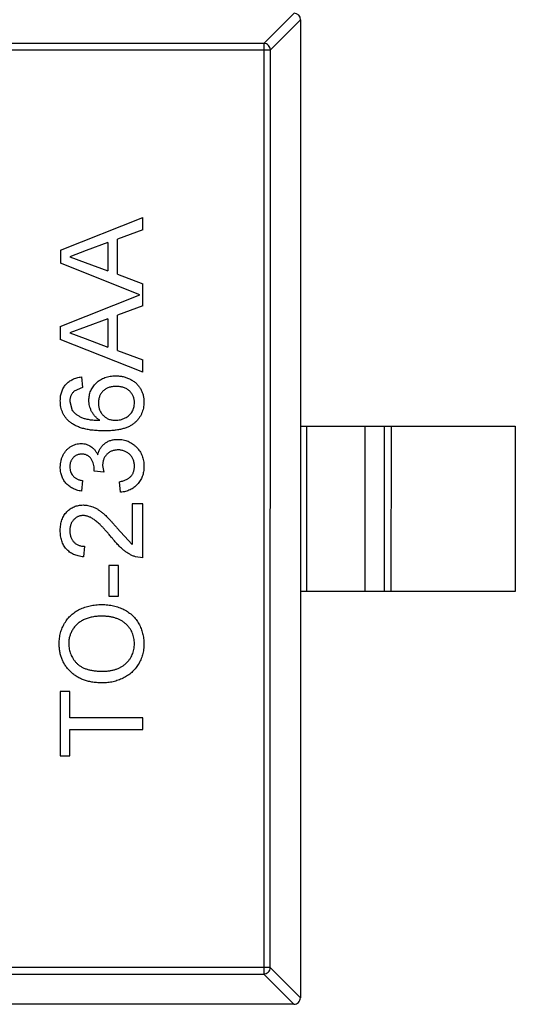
# Model space of a CAD drawing. Header units: inches. Extents: x -29 to 164, y -51 to 83.
# Tile 160 of 164: x 154.21 to 155.71, y 24.22 to 27.2. Entities that reach past the tile are written whole.
import ezdxf

# ---------------------------------------------------------------- set-up
doc = ezdxf.new("R2010")
doc.units = ezdxf.units.IN
doc.header["$LTSCALE"] = 1.21
doc.header["$MEASUREMENT"] = 0
doc.layers.get('0').update_dxf_attribs({"linetype": 'CONTINUOUS'})

msp = doc.modelspace()

# ---------------------------------------------------------------- linework, layer by layer
at = {"color": 7, "linetype": 'Continuous'}
for p, q in [((154.9503, 27.1329), (155.0417, 27.2243)), ((155.0614, 27.2046), (154.97, 27.1132)), ((155.0614, 27.2043), (155.0608, 24.2443)), ((154.9503, 27.1329), (153.4725, 27.1332)), ((154.9503, 27.1329), (154.9497, 24.3158)), ((153.4528, 27.1135), (154.97, 27.1132)), ((154.9694, 24.3355), (154.97, 27.1132)), ((154.3341, 26.5072), (154.5841, 26.6064)), ((154.5841, 26.569), (154.5841, 26.6064)), ((154.5841, 26.569), (154.5072, 26.5406)), ((154.4783, 26.53), (154.4126, 26.5057)), ((154.4783, 26.53), (154.4783, 26.4446)), ((154.5071, 26.434), (154.5072, 26.5406)), ((154.3341, 26.5072), (154.3341, 26.4674)), ((154.4126, 26.5057), (154.3629, 26.4873)), ((154.5746, 26.3719), (154.3341, 26.4674)), ((154.3629, 26.4873), (154.4091, 26.4702)), ((154.4091, 26.4702), (154.4783, 26.4446)), ((154.5071, 26.434), (154.5841, 26.4055)), ((154.584, 26.3382), (154.5841, 26.4055)), ((154.334, 26.2764), (154.5746, 26.3719)), ((154.584, 26.3382), (154.5071, 26.3098)), ((154.4783, 26.2992), (154.4126, 26.2749)), ((154.4783, 26.2992), (154.4782, 26.2139)), ((154.5071, 26.2032), (154.5071, 26.3098)), ((154.334, 26.2764), (154.334, 26.2367)), ((154.4126, 26.2749), (154.3629, 26.2565)), ((154.584, 26.1374), (154.334, 26.2367)), ((154.3629, 26.2565), (154.409, 26.2395)), ((154.409, 26.2395), (154.4782, 26.2139)), ((154.5071, 26.2032), (154.584, 26.1748)), ((154.584, 26.1374), (154.584, 26.1748)), ((154.3981, 26.1235), (154.4013, 26.0915)), ((154.4013, 26.0915), (154.3757, 26.0799)), ((154.3628, 26.0493), (154.3702, 26.022)), ((155.0612, 25.9743), (155.7112, 25.9742)), ((155.079, 25.9743), (155.0789, 25.4743)), ((155.2571, 25.4743), (155.2572, 25.9743)), ((155.3151, 25.4743), (155.3152, 25.9743)), ((155.335, 25.9743), (155.3349, 25.4743)), ((155.7112, 25.9742), (155.7111, 25.4742)), ((154.4365, 25.8381), (154.4368, 25.8427)), ((154.4619, 25.8555), (154.4653, 25.8348)), ((154.4653, 25.8348), (154.4365, 25.8381)), ((154.4012, 25.8094), (154.398, 25.7774)), ((154.5166, 25.7741), (154.5134, 25.8062)), ((154.5519, 25.7389), (154.5518, 25.6166)), ((154.5839, 25.7389), (154.5519, 25.7389)), ((154.5839, 25.5754), (154.5839, 25.7389)), ((154.5055, 25.6663), (154.5518, 25.6166)), ((154.4076, 25.6107), (154.4044, 25.5787)), ((154.5839, 25.5754), (154.5616, 25.5788)), ((154.5102, 25.553), (154.4813, 25.553)), ((154.4813, 25.553), (154.4813, 25.46)), ((154.5101, 25.46), (154.5102, 25.553)), ((154.4813, 25.46), (154.5101, 25.46)), ((155.7111, 25.4742), (155.0611, 25.4743)), ((154.3626, 25.1716), (154.3338, 25.1716)), ((154.3338, 25.1716), (154.3338, 24.9761)), ((154.3626, 25.0915), (154.3626, 25.1716)), ((154.5838, 25.0914), (154.3626, 25.0915)), ((154.5838, 25.0562), (154.5838, 25.0914)), ((154.3626, 25.0562), (154.5838, 25.0562)), ((154.3626, 24.9761), (154.3626, 25.0562)), ((154.3338, 24.9761), (154.3626, 24.9761)), ((154.9694, 24.3355), (153.4523, 24.3358)), ((154.9694, 24.3355), (155.0608, 24.244)), ((153.4719, 24.3161), (154.9497, 24.3158)), ((155.0411, 24.2243), (154.9497, 24.3158)), ((155.0408, 24.2243), (153.3808, 24.2247))]:
    msp.add_line(p, q, dxfattribs=at)
for centre, start, end in [((155.0414, 27.2043), 359.988, 89.988), ((155.0408, 24.2443), 269.988, 359.988)]:
    msp.add_arc(centre, 0.02, start, end, dxfattribs=at)
for points, knots in [([(154.97, 27.1132), (154.9699, 27.1158), (154.9688, 27.1208), (154.9644, 27.1273), (154.9579, 27.1317), (154.9528, 27.1328), (154.9503, 27.1329)], [0, 0, 0, 0, 0.249032, 0.5, 0.750968, 1, 1, 1, 1]), ([(154.334, 26.0514), (154.334, 26.0538), (154.3341, 26.0586), (154.3349, 26.0656), (154.3363, 26.0723), (154.3381, 26.0787), (154.3406, 26.0846), (154.3434, 26.0903), (154.3469, 26.0957), (154.3509, 26.1006), (154.3554, 26.1052), (154.3603, 26.1093), (154.3656, 26.1129), (154.3713, 26.116), (154.3774, 26.1186), (154.3839, 26.1208), (154.3909, 26.1224), (154.3957, 26.1232), (154.3981, 26.1235)], [0, 0, 0, 0, 0.068499, 0.134572, 0.198208, 0.259784, 0.319951, 0.379508, 0.438814, 0.498497, 0.558182, 0.617438, 0.677522, 0.737959, 0.80033, 0.86409, 0.930622, 1, 1, 1, 1]), ([(154.4205, 26.0529), (154.4206, 26.0554), (154.4207, 26.0603), (154.4218, 26.0676), (154.4236, 26.0746), (154.426, 26.0814), (154.4293, 26.0877), (154.4332, 26.0939), (154.4378, 26.0997), (154.4431, 26.1052), (154.4489, 26.1103), (154.4552, 26.1147), (154.462, 26.1184), (154.4691, 26.1214), (154.4767, 26.1238), (154.4846, 26.1255), (154.493, 26.1265), (154.4987, 26.1266), (154.5017, 26.1267)], [0, 0, 0, 0, 0.061347, 0.121203, 0.179863, 0.238152, 0.296252, 0.35519, 0.415676, 0.478379, 0.541524, 0.603977, 0.666513, 0.729491, 0.79371, 0.859736, 0.928449, 1, 1, 1, 1]), ([(154.5017, 26.1267), (154.5055, 26.1266), (154.5132, 26.1263), (154.5244, 26.1244), (154.5352, 26.1212), (154.5438, 26.1174), (154.5503, 26.1139), (154.5549, 26.1109), (154.5593, 26.1077), (154.5634, 26.1044), (154.567, 26.1007), (154.5705, 26.0968), (154.5736, 26.0927), (154.5765, 26.0883), (154.579, 26.0837), (154.5812, 26.0791), (154.5831, 26.0742), (154.5845, 26.0692), (154.5858, 26.064), (154.5866, 26.0587), (154.5871, 26.0532), (154.5872, 26.0495), (154.5872, 26.0477)], [0, 0, 0, 0, 0.088899, 0.17544, 0.261633, 0.34801, 0.390819, 0.432814, 0.473776, 0.514166, 0.554107, 0.594121, 0.63362, 0.673585, 0.71348, 0.75336, 0.792891, 0.833007, 0.873643, 0.914893, 0.95695, 1, 1, 1, 1]), ([(154.3757, 26.0799), (154.3746, 26.0789), (154.3726, 26.0768), (154.37, 26.0734), (154.3678, 26.0698), (154.366, 26.0661), (154.3645, 26.0621), (154.3636, 26.058), (154.3629, 26.0537), (154.3629, 26.0508), (154.3628, 26.0493)], [0, 0, 0, 0, 0.128545, 0.252818, 0.375212, 0.497113, 0.618546, 0.742222, 0.869458, 1, 1, 1, 1]), ([(154.5027, 26.0947), (154.5007, 26.0946), (154.4967, 26.0946), (154.491, 26.0939), (154.4856, 26.0929), (154.4805, 26.0913), (154.4758, 26.0895), (154.4714, 26.0871), (154.4673, 26.0843), (154.4636, 26.0811), (154.4602, 26.0776), (154.4573, 26.0737), (154.4548, 26.0695), (154.4528, 26.065), (154.4513, 26.0602), (154.4502, 26.055), (154.4494, 26.0496), (154.4494, 26.0459), (154.4494, 26.044)], [0, 0, 0, 0, 0.072229, 0.141252, 0.207439, 0.270245, 0.331238, 0.391254, 0.450152, 0.509008, 0.567734, 0.625726, 0.683708, 0.742407, 0.803094, 0.865865, 0.931379, 1, 1, 1, 1]), ([(154.5583, 26.0452), (154.5583, 26.047), (154.5582, 26.0505), (154.5575, 26.0556), (154.5563, 26.0605), (154.5547, 26.0651), (154.5526, 26.0695), (154.55, 26.0736), (154.5469, 26.0774), (154.5434, 26.081), (154.5395, 26.0842), (154.5352, 26.087), (154.5307, 26.0894), (154.5257, 26.0913), (154.5204, 26.0928), (154.5148, 26.0939), (154.5088, 26.0946), (154.5047, 26.0946), (154.5027, 26.0947)], [0, 0, 0, 0, 0.063965, 0.124854, 0.184383, 0.242748, 0.2999, 0.357059, 0.415719, 0.475258, 0.535508, 0.596291, 0.657728, 0.721052, 0.786261, 0.853834, 0.925318, 1, 1, 1, 1]), ([(154.3624, 25.9873), (154.3601, 25.9893), (154.3556, 25.9933), (154.3498, 26.0001), (154.3449, 26.0074), (154.3409, 26.0152), (154.3378, 26.0235), (154.3355, 26.0323), (154.3342, 26.0417), (154.3341, 26.0481), (154.334, 26.0514)], [0, 0, 0, 0, 0.125625, 0.247619, 0.368528, 0.488104, 0.609878, 0.735382, 0.864448, 1, 1, 1, 1]), ([(154.4535, 25.9921), (154.4508, 25.994), (154.4456, 25.9977), (154.4388, 26.0042), (154.4331, 26.0113), (154.4285, 26.0191), (154.4249, 26.0272), (154.4224, 26.0356), (154.4208, 26.0442), (154.4206, 26.0499), (154.4205, 26.0529)], [0, 0, 0, 0, 0.13549, 0.265229, 0.390778, 0.51542, 0.638317, 0.759642, 0.878902, 1, 1, 1, 1]), ([(154.3702, 26.022), (154.372, 26.0199), (154.3755, 26.0156), (154.3821, 26.01), (154.3897, 26.005), (154.3969, 26.0013), (154.4033, 25.9987), (154.4087, 25.997), (154.4148, 25.9956), (154.4214, 25.9944), (154.4286, 25.9935), (154.4364, 25.9927), (154.4447, 25.9923), (154.4505, 25.9922), (154.4535, 25.9921)], [0, 0, 0, 0, 0.088609, 0.181893, 0.280787, 0.38702, 0.444107, 0.506454, 0.574396, 0.647656, 0.726426, 0.811458, 0.90278, 1, 1, 1, 1]), ([(154.4494, 26.044), (154.4494, 26.0422), (154.4494, 26.0387), (154.4502, 26.0336), (154.4513, 26.0287), (154.4528, 26.0239), (154.4548, 26.0194), (154.4573, 26.0151), (154.4603, 26.011), (154.4636, 26.0071), (154.4672, 26.0036), (154.4712, 26.0005), (154.4755, 25.9979), (154.48, 25.9957), (154.4849, 25.9941), (154.49, 25.993), (154.4954, 25.9922), (154.4991, 25.9921), (154.501, 25.9921)], [0, 0, 0, 0, 0.064812, 0.127718, 0.189086, 0.249562, 0.309738, 0.370215, 0.431085, 0.493911, 0.55657, 0.617553, 0.678119, 0.739063, 0.801665, 0.864956, 0.93089, 1, 1, 1, 1]), ([(154.5872, 26.0477), (154.5871, 26.0445), (154.5869, 26.0383), (154.5856, 26.0292), (154.5834, 26.0206), (154.5803, 26.0125), (154.5764, 26.0047), (154.5715, 25.9974), (154.5658, 25.9906), (154.5592, 25.9843), (154.5516, 25.9785), (154.5428, 25.9735), (154.5329, 25.9693), (154.5219, 25.9659), (154.5097, 25.9633), (154.4964, 25.9614), (154.482, 25.9603), (154.4721, 25.9601), (154.4669, 25.9601)], [0, 0, 0, 0, 0.056157, 0.110133, 0.162537, 0.213912, 0.265146, 0.31651, 0.369179, 0.423123, 0.479276, 0.538691, 0.601978, 0.670125, 0.74365, 0.82281, 0.908261, 1, 1, 1, 1]), ([(154.501, 25.9921), (154.5035, 25.9922), (154.5085, 25.9924), (154.5159, 25.9937), (154.5231, 25.9959), (154.5301, 25.999), (154.5365, 26.0027), (154.5423, 26.0071), (154.5472, 26.0122), (154.5513, 26.0178), (154.5544, 26.024), (154.5567, 26.0307), (154.5581, 26.0378), (154.5583, 26.0427), (154.5583, 26.0452)], [0, 0, 0, 0, 0.086177, 0.171222, 0.257573, 0.34515, 0.431508, 0.513644, 0.593539, 0.672806, 0.752058, 0.831493, 0.913823, 1, 1, 1, 1]), ([(154.4669, 25.9601), (154.464, 25.9601), (154.4582, 25.9601), (154.4497, 25.9605), (154.4414, 25.9609), (154.4335, 25.9617), (154.4259, 25.9626), (154.4186, 25.9639), (154.4116, 25.9652), (154.4049, 25.9668), (154.3985, 25.9686), (154.3924, 25.9707), (154.3866, 25.9729), (154.3812, 25.9753), (154.376, 25.978), (154.3712, 25.9809), (154.3666, 25.9839), (154.3638, 25.9862), (154.3624, 25.9873)], [0, 0, 0, 0, 0.080034, 0.157854, 0.232564, 0.304731, 0.374384, 0.441663, 0.506048, 0.568692, 0.628715, 0.687238, 0.743227, 0.797567, 0.850239, 0.901629, 0.951067, 1, 1, 1, 1]), ([(154.4471, 25.8875), (154.4475, 25.8893), (154.4484, 25.8928), (154.4503, 25.8979), (154.4524, 25.9026), (154.4549, 25.9071), (154.4577, 25.9112), (154.4609, 25.9152), (154.4645, 25.9187), (154.4683, 25.922), (154.4725, 25.9249), (154.4769, 25.9274), (154.4816, 25.9296), (154.4865, 25.9314), (154.4917, 25.9327), (154.4972, 25.9337), (154.5029, 25.9343), (154.5068, 25.9344), (154.5087, 25.9344)], [0, 0, 0, 0, 0.065828, 0.128938, 0.190858, 0.251186, 0.310974, 0.37005, 0.429672, 0.489507, 0.549975, 0.610075, 0.670915, 0.732909, 0.796711, 0.861825, 0.929892, 1, 1, 1, 1]), ([(154.5087, 25.9344), (154.5114, 25.9343), (154.5167, 25.9342), (154.5245, 25.9331), (154.5319, 25.9312), (154.5391, 25.9286), (154.5459, 25.9254), (154.5525, 25.9213), (154.5586, 25.9165), (154.5645, 25.9111), (154.5698, 25.9051), (154.5744, 25.8987), (154.5784, 25.8918), (154.5816, 25.8846), (154.5841, 25.877), (154.5859, 25.869), (154.5869, 25.8606), (154.5871, 25.8548), (154.5871, 25.8519)], [0, 0, 0, 0, 0.063503, 0.124805, 0.18492, 0.244376, 0.303775, 0.364133, 0.425376, 0.488388, 0.551743, 0.61386, 0.67564, 0.737737, 0.800417, 0.864658, 0.930985, 1, 1, 1, 1]), ([(154.3339, 25.8505), (154.334, 25.8538), (154.3343, 25.8602), (154.3359, 25.8696), (154.3386, 25.8786), (154.3424, 25.8871), (154.347, 25.895), (154.3525, 25.902), (154.3588, 25.908), (154.3659, 25.9129), (154.3734, 25.9167), (154.3812, 25.9196), (154.3893, 25.9213), (154.3948, 25.9215), (154.3975, 25.9216)], [0, 0, 0, 0, 0.092054, 0.181008, 0.26913, 0.357137, 0.443549, 0.526433, 0.607453, 0.688385, 0.767854, 0.845531, 0.922529, 1, 1, 1, 1]), ([(154.3975, 25.9216), (154.4001, 25.9215), (154.4052, 25.9213), (154.4127, 25.9196), (154.4198, 25.9169), (154.4265, 25.9131), (154.4328, 25.9083), (154.4383, 25.9023), (154.4432, 25.8954), (154.4458, 25.8902), (154.4471, 25.8875)], [0, 0, 0, 0, 0.121951, 0.240787, 0.35855, 0.479066, 0.601519, 0.727551, 0.859932, 1, 1, 1, 1]), ([(154.5085, 25.9024), (154.5068, 25.9023), (154.5036, 25.9022), (154.4988, 25.9016), (154.4943, 25.9006), (154.49, 25.8991), (154.486, 25.8973), (154.4821, 25.895), (154.4785, 25.8923), (154.4751, 25.8892), (154.472, 25.8858), (154.4693, 25.8821), (154.467, 25.8782), (154.4652, 25.8741), (154.4637, 25.8698), (154.4627, 25.8652), (154.4621, 25.8604), (154.462, 25.8572), (154.4619, 25.8555)], [0, 0, 0, 0, 0.067051, 0.13118, 0.193722, 0.254499, 0.314763, 0.375117, 0.436023, 0.498297, 0.560571, 0.621619, 0.681973, 0.742853, 0.804272, 0.867473, 0.932273, 1, 1, 1, 1]), ([(154.5583, 25.8531), (154.5583, 25.8549), (154.5582, 25.8584), (154.5575, 25.8636), (154.5564, 25.8686), (154.5548, 25.8732), (154.5528, 25.8775), (154.5503, 25.8816), (154.5474, 25.8854), (154.544, 25.8889), (154.5403, 25.8921), (154.5364, 25.8948), (154.5323, 25.8971), (154.528, 25.8991), (154.5234, 25.9005), (154.5186, 25.9016), (154.5136, 25.9023), (154.5102, 25.9023), (154.5085, 25.9024)], [0, 0, 0, 0, 0.069461, 0.135658, 0.19962, 0.261651, 0.322053, 0.38234, 0.443223, 0.50493, 0.56682, 0.6276, 0.687476, 0.747351, 0.808174, 0.870133, 0.933721, 1, 1, 1, 1]), ([(154.3985, 25.8896), (154.3973, 25.8895), (154.3948, 25.8895), (154.3911, 25.889), (154.3877, 25.8881), (154.3844, 25.887), (154.3813, 25.8855), (154.3783, 25.8836), (154.3755, 25.8814), (154.3729, 25.8789), (154.3705, 25.8762), (154.3685, 25.8732), (154.3667, 25.8701), (154.3653, 25.8667), (154.3642, 25.8632), (154.3634, 25.8595), (154.3629, 25.8556), (154.3628, 25.8529), (154.3628, 25.8515)], [0, 0, 0, 0, 0.065093, 0.127304, 0.188122, 0.247131, 0.306077, 0.365678, 0.426103, 0.487841, 0.550317, 0.611805, 0.672737, 0.734883, 0.79768, 0.862475, 0.929775, 1, 1, 1, 1]), ([(154.4368, 25.8427), (154.4367, 25.8456), (154.4365, 25.8514), (154.4347, 25.8598), (154.4318, 25.8678), (154.4284, 25.874), (154.4251, 25.8786), (154.4222, 25.8815), (154.4191, 25.8841), (154.4155, 25.886), (154.4118, 25.8877), (154.4076, 25.8887), (154.4032, 25.8895), (154.4001, 25.8895), (154.3985, 25.8896)], [0, 0, 0, 0, 0.129789, 0.254605, 0.378435, 0.50292, 0.565018, 0.624848, 0.683448, 0.742765, 0.802757, 0.86522, 0.930779, 1, 1, 1, 1]), ([(154.398, 25.7774), (154.3955, 25.7779), (154.3907, 25.7789), (154.3837, 25.7809), (154.3771, 25.7833), (154.3709, 25.7862), (154.3652, 25.7895), (154.3599, 25.7933), (154.3551, 25.7975), (154.3506, 25.8022), (154.3467, 25.8071), (154.3433, 25.8125), (154.3404, 25.8181), (154.338, 25.824), (154.3362, 25.8302), (154.3349, 25.8367), (154.3341, 25.8435), (154.334, 25.8481), (154.3339, 25.8505)], [0, 0, 0, 0, 0.071036, 0.139343, 0.204958, 0.268332, 0.330129, 0.390664, 0.450861, 0.510587, 0.570374, 0.629455, 0.687994, 0.747581, 0.807839, 0.870034, 0.93381, 1, 1, 1, 1]), ([(154.3628, 25.8515), (154.3629, 25.8488), (154.3631, 25.8436), (154.365, 25.8362), (154.368, 25.8295), (154.3715, 25.8245), (154.3749, 25.821), (154.3778, 25.8186), (154.381, 25.8164), (154.3844, 25.8145), (154.3882, 25.8129), (154.3923, 25.8114), (154.3966, 25.8103), (154.3997, 25.8097), (154.4012, 25.8094)], [0, 0, 0, 0, 0.127797, 0.246795, 0.362284, 0.477652, 0.536237, 0.59559, 0.656344, 0.719085, 0.784349, 0.852876, 0.924551, 1, 1, 1, 1]), ([(154.5134, 25.8062), (154.5153, 25.8066), (154.5191, 25.8074), (154.5244, 25.809), (154.5294, 25.8107), (154.5338, 25.8128), (154.538, 25.8148), (154.5416, 25.8172), (154.5449, 25.8198), (154.5478, 25.8225), (154.5503, 25.8255), (154.5525, 25.8287), (154.5543, 25.8322), (154.5557, 25.8359), (154.5569, 25.8399), (154.5577, 25.844), (154.5582, 25.8485), (154.5583, 25.8515), (154.5583, 25.8531)], [0, 0, 0, 0, 0.082566, 0.15976, 0.233155, 0.301356, 0.365752, 0.426437, 0.484185, 0.539549, 0.593156, 0.647048, 0.701446, 0.757, 0.81384, 0.873058, 0.934963, 1, 1, 1, 1]), ([(154.5871, 25.8519), (154.5871, 25.8493), (154.587, 25.8441), (154.586, 25.8365), (154.5845, 25.8293), (154.5823, 25.8224), (154.5796, 25.8159), (154.5761, 25.8097), (154.5722, 25.8038), (154.5676, 25.7983), (154.5625, 25.7933), (154.557, 25.7888), (154.5512, 25.785), (154.545, 25.7816), (154.5384, 25.7788), (154.5314, 25.7767), (154.5242, 25.7751), (154.5192, 25.7745), (154.5166, 25.7741)], [0, 0, 0, 0, 0.067794, 0.133464, 0.196934, 0.258481, 0.319787, 0.380431, 0.44099, 0.502867, 0.564806, 0.625526, 0.685604, 0.746041, 0.807347, 0.869717, 0.93379, 1, 1, 1, 1]), ([(154.3339, 25.6588), (154.3339, 25.6617), (154.334, 25.6673), (154.335, 25.6755), (154.3366, 25.6833), (154.3387, 25.6906), (154.3415, 25.6974), (154.345, 25.7038), (154.349, 25.7097), (154.3536, 25.715), (154.3587, 25.7199), (154.3642, 25.7241), (154.3699, 25.7277), (154.3759, 25.7307), (154.3822, 25.7329), (154.3889, 25.7345), (154.3958, 25.7356), (154.4005, 25.7357), (154.4029, 25.7357)], [0, 0, 0, 0, 0.074712, 0.145539, 0.213339, 0.278615, 0.342094, 0.40389, 0.465063, 0.526577, 0.587328, 0.64638, 0.704345, 0.761672, 0.819418, 0.878039, 0.937796, 1, 1, 1, 1]), ([(154.4029, 25.7357), (154.4054, 25.7356), (154.4103, 25.7355), (154.4178, 25.7344), (154.4251, 25.7326), (154.4324, 25.7301), (154.4398, 25.7268), (154.4473, 25.7226), (154.455, 25.7173), (154.4615, 25.7123), (154.467, 25.7076), (154.4715, 25.7035), (154.4762, 25.6987), (154.4815, 25.6934), (154.487, 25.6874), (154.4929, 25.681), (154.4991, 25.6738), (154.5033, 25.6689), (154.5055, 25.6663)], [0, 0, 0, 0, 0.057945, 0.116018, 0.174826, 0.234683, 0.296827, 0.364061, 0.436192, 0.51426, 0.556976, 0.604856, 0.657675, 0.715751, 0.77884, 0.847501, 0.921228, 1, 1, 1, 1]), ([(154.4032, 25.7037), (154.4018, 25.7036), (154.3991, 25.7036), (154.395, 25.7029), (154.3911, 25.702), (154.3875, 25.7005), (154.3839, 25.6988), (154.3806, 25.6966), (154.3774, 25.694), (154.3744, 25.6911), (154.3716, 25.6878), (154.3693, 25.6842), (154.3672, 25.6805), (154.3656, 25.6765), (154.3643, 25.6722), (154.3634, 25.6677), (154.3629, 25.663), (154.3628, 25.6597), (154.3627, 25.6581)], [0, 0, 0, 0, 0.061762, 0.121174, 0.179421, 0.236843, 0.294322, 0.353191, 0.412721, 0.474522, 0.537057, 0.599591, 0.662367, 0.725246, 0.790316, 0.857724, 0.927232, 1, 1, 1, 1]), ([(154.4904, 25.6364), (154.4877, 25.6396), (154.4825, 25.6458), (154.4747, 25.6546), (154.4676, 25.6626), (154.4608, 25.6697), (154.4545, 25.676), (154.4488, 25.6814), (154.4435, 25.6861), (154.4387, 25.69), (154.434, 25.6933), (154.4295, 25.696), (154.425, 25.6984), (154.4206, 25.7003), (154.4162, 25.7018), (154.4118, 25.7028), (154.4075, 25.7035), (154.4046, 25.7036), (154.4032, 25.7037)], [0, 0, 0, 0, 0.11141, 0.214526, 0.309417, 0.396087, 0.474284, 0.544374, 0.60642, 0.660582, 0.709794, 0.756451, 0.800767, 0.843168, 0.884295, 0.923885, 0.962359, 1, 1, 1, 1]), ([(154.4044, 25.5787), (154.4016, 25.579), (154.3962, 25.5796), (154.3883, 25.5812), (154.381, 25.5834), (154.3741, 25.5861), (154.3678, 25.5895), (154.3619, 25.5932), (154.3567, 25.5977), (154.3518, 25.6026), (154.3476, 25.6081), (154.3439, 25.614), (154.3408, 25.6204), (154.3383, 25.6272), (154.3363, 25.6345), (154.3349, 25.6422), (154.3341, 25.6503), (154.334, 25.6559), (154.3339, 25.6588)], [0, 0, 0, 0, 0.070675, 0.137493, 0.201473, 0.262869, 0.32255, 0.380737, 0.43822, 0.495487, 0.553484, 0.611346, 0.670644, 0.731587, 0.794183, 0.859445, 0.928208, 1, 1, 1, 1]), ([(154.3627, 25.6581), (154.3628, 25.6564), (154.3629, 25.653), (154.3634, 25.648), (154.3643, 25.6433), (154.3656, 25.6388), (154.3673, 25.6346), (154.3694, 25.6307), (154.3718, 25.627), (154.3746, 25.6237), (154.3777, 25.6207), (154.3811, 25.618), (154.3848, 25.6158), (154.3888, 25.614), (154.3931, 25.6125), (154.3977, 25.6115), (154.4026, 25.6109), (154.4059, 25.6108), (154.4076, 25.6107)], [0, 0, 0, 0, 0.070696, 0.138358, 0.20337, 0.2657, 0.327256, 0.386512, 0.445858, 0.505173, 0.56378, 0.622343, 0.680824, 0.739795, 0.800801, 0.864239, 0.930631, 1, 1, 1, 1]), ([(154.5616, 25.5788), (154.5587, 25.5798), (154.5528, 25.582), (154.5441, 25.5864), (154.5356, 25.5915), (154.5286, 25.5965), (154.5231, 25.6011), (154.5187, 25.605), (154.5143, 25.6092), (154.5097, 25.6139), (154.505, 25.619), (154.5002, 25.6244), (154.4953, 25.6302), (154.4921, 25.6343), (154.4904, 25.6364)], [0, 0, 0, 0, 0.100388, 0.204407, 0.310686, 0.422157, 0.480685, 0.543238, 0.6095, 0.679555, 0.753841, 0.831641, 0.913813, 1, 1, 1, 1]), ([(154.3306, 25.316), (154.3307, 25.3188), (154.3308, 25.3244), (154.3315, 25.3327), (154.3328, 25.3408), (154.3346, 25.3486), (154.337, 25.3563), (154.3397, 25.3638), (154.3431, 25.3709), (154.347, 25.3779), (154.3513, 25.3846), (154.356, 25.3909), (154.3611, 25.3968), (154.3666, 25.4023), (154.3726, 25.4073), (154.3789, 25.412), (154.3857, 25.4162), (154.3928, 25.42), (154.4002, 25.4234), (154.4079, 25.4263), (154.4159, 25.4288), (154.4241, 25.4309), (154.4325, 25.4324), (154.4412, 25.4336), (154.4502, 25.4342), (154.4562, 25.4344), (154.4592, 25.4344)], [0, 0, 0, 0, 0.043099, 0.085587, 0.126908, 0.167967, 0.20845, 0.249025, 0.289281, 0.33001, 0.370598, 0.410466, 0.450033, 0.489688, 0.529116, 0.569037, 0.609703, 0.650759, 0.692509, 0.734219, 0.776707, 0.819552, 0.863351, 0.907839, 0.953334, 1, 1, 1, 1]), ([(154.4592, 25.4344), (154.4624, 25.4344), (154.4685, 25.4343), (154.4776, 25.4336), (154.4864, 25.4323), (154.4949, 25.4307), (154.5033, 25.4285), (154.5113, 25.4259), (154.5192, 25.4228), (154.5267, 25.4193), (154.5339, 25.4153), (154.5407, 25.4109), (154.547, 25.406), (154.5529, 25.4009), (154.5583, 25.3952), (154.5633, 25.3892), (154.5678, 25.3828), (154.5718, 25.376), (154.5754, 25.369), (154.5785, 25.3618), (154.5812, 25.3545), (154.5833, 25.347), (154.585, 25.3394), (154.5862, 25.3317), (154.5869, 25.3238), (154.587, 25.3185), (154.587, 25.3158)], [0, 0, 0, 0, 0.04756, 0.093962, 0.139112, 0.183626, 0.227457, 0.270703, 0.313611, 0.35626, 0.398366, 0.439557, 0.480045, 0.519888, 0.559658, 0.599421, 0.639208, 0.679668, 0.72002, 0.759859, 0.79956, 0.839199, 0.878956, 0.918794, 0.959083, 1, 1, 1, 1]), ([(154.459, 25.3992), (154.4565, 25.3991), (154.4517, 25.3991), (154.4445, 25.3985), (154.4376, 25.3978), (154.4309, 25.3967), (154.4245, 25.3953), (154.4182, 25.3936), (154.4123, 25.3915), (154.4066, 25.3892), (154.4011, 25.3865), (154.396, 25.3836), (154.3912, 25.3803), (154.3866, 25.3768), (154.3825, 25.3729), (154.3786, 25.3688), (154.375, 25.3644), (154.3718, 25.3597), (154.3689, 25.3548), (154.3664, 25.3497), (154.3642, 25.3445), (154.3625, 25.3391), (154.3612, 25.3336), (154.3601, 25.3279), (154.3596, 25.3221), (154.3595, 25.3182), (154.3595, 25.3162)], [0, 0, 0, 0, 0.050852, 0.099752, 0.147438, 0.194086, 0.239171, 0.28334, 0.326577, 0.368936, 0.410572, 0.451051, 0.490877, 0.530044, 0.568937, 0.607578, 0.64642, 0.685679, 0.724799, 0.763513, 0.802173, 0.84074, 0.879649, 0.919071, 0.959098, 1, 1, 1, 1]), ([(154.5582, 25.3157), (154.5581, 25.3186), (154.558, 25.3245), (154.5567, 25.333), (154.5547, 25.3411), (154.5519, 25.3489), (154.5482, 25.3562), (154.5438, 25.3632), (154.5384, 25.3696), (154.5324, 25.3758), (154.5256, 25.3813), (154.5181, 25.3861), (154.5099, 25.3901), (154.501, 25.3935), (154.4914, 25.396), (154.4812, 25.3979), (154.4703, 25.399), (154.4628, 25.3991), (154.459, 25.3992)], [0, 0, 0, 0, 0.061055, 0.119545, 0.176806, 0.232956, 0.288583, 0.344667, 0.401662, 0.46054, 0.520477, 0.581213, 0.643431, 0.707961, 0.775371, 0.846414, 0.921152, 1, 1, 1, 1]), ([(154.4621, 25.1972), (154.4571, 25.1973), (154.4473, 25.1975), (154.4331, 25.1991), (154.4197, 25.2016), (154.4072, 25.2053), (154.3955, 25.21), (154.3846, 25.2156), (154.3746, 25.2225), (154.3654, 25.2302), (154.3573, 25.2388), (154.3501, 25.248), (154.3441, 25.2579), (154.3391, 25.2683), (154.3353, 25.2794), (154.3326, 25.2911), (154.3309, 25.3033), (154.3307, 25.3117), (154.3306, 25.316)], [0, 0, 0, 0, 0.075226, 0.146575, 0.2145, 0.27953, 0.342403, 0.403496, 0.463762, 0.523864, 0.583252, 0.641302, 0.698898, 0.756295, 0.814628, 0.874325, 0.935783, 1, 1, 1, 1]), ([(154.3595, 25.3162), (154.3595, 25.3134), (154.3596, 25.3078), (154.3609, 25.2997), (154.3627, 25.2918), (154.3652, 25.2842), (154.3686, 25.277), (154.3728, 25.2701), (154.3776, 25.2634), (154.3831, 25.257), (154.3895, 25.2511), (154.3971, 25.2461), (154.4056, 25.2419), (154.4151, 25.2384), (154.4255, 25.2357), (154.437, 25.2339), (154.4494, 25.2327), (154.458, 25.2326), (154.4625, 25.2325)], [0, 0, 0, 0, 0.055943, 0.110382, 0.164048, 0.216759, 0.269601, 0.323009, 0.377581, 0.433449, 0.490922, 0.550625, 0.613117, 0.679861, 0.751358, 0.828261, 0.910795, 1, 1, 1, 1]), ([(154.587, 25.3158), (154.587, 25.3129), (154.5869, 25.3072), (154.5861, 25.2988), (154.5848, 25.2906), (154.5829, 25.2826), (154.5805, 25.2749), (154.5776, 25.2674), (154.5742, 25.2602), (154.5702, 25.2532), (154.5658, 25.2465), (154.561, 25.2402), (154.5558, 25.2344), (154.5501, 25.229), (154.5442, 25.2239), (154.5378, 25.2193), (154.5311, 25.2151), (154.524, 25.2114), (154.5167, 25.208), (154.5092, 25.2052), (154.5016, 25.2027), (154.4939, 25.2007), (154.4861, 25.1991), (154.4782, 25.1981), (154.4702, 25.1973), (154.4648, 25.1973), (154.4621, 25.1972)], [0, 0, 0, 0, 0.044697, 0.088534, 0.131409, 0.173814, 0.215715, 0.257247, 0.298848, 0.340604, 0.382029, 0.42297, 0.463632, 0.504048, 0.544591, 0.584964, 0.626265, 0.667979, 0.709943, 0.751382, 0.792619, 0.833948, 0.875008, 0.916446, 0.957907, 1, 1, 1, 1]), ([(154.4625, 25.2325), (154.4661, 25.2325), (154.4732, 25.2326), (154.4834, 25.2338), (154.4931, 25.2357), (154.5022, 25.2382), (154.5107, 25.2416), (154.5186, 25.2456), (154.526, 25.2505), (154.5326, 25.256), (154.5386, 25.2621), (154.5439, 25.2686), (154.5483, 25.2756), (154.5519, 25.2828), (154.5547, 25.2905), (154.5567, 25.2986), (154.558, 25.307), (154.5581, 25.3127), (154.5582, 25.3157)], [0, 0, 0, 0, 0.075964, 0.148125, 0.217201, 0.2833, 0.347202, 0.4093, 0.470426, 0.531588, 0.591739, 0.650258, 0.707303, 0.764208, 0.821148, 0.879119, 0.938423, 1, 1, 1, 1]), ([(154.9497, 24.3158), (154.9522, 24.3158), (154.9573, 24.317), (154.9638, 24.3214), (154.9682, 24.3278), (154.9693, 24.3329), (154.9694, 24.3355)], [0, 0, 0, 0, 0.249032, 0.5, 0.750968, 1, 1, 1, 1])]:
    msp.add_open_spline(points, degree=3, knots=knots, dxfattribs=at)

doc.saveas('drawing.dxf')
